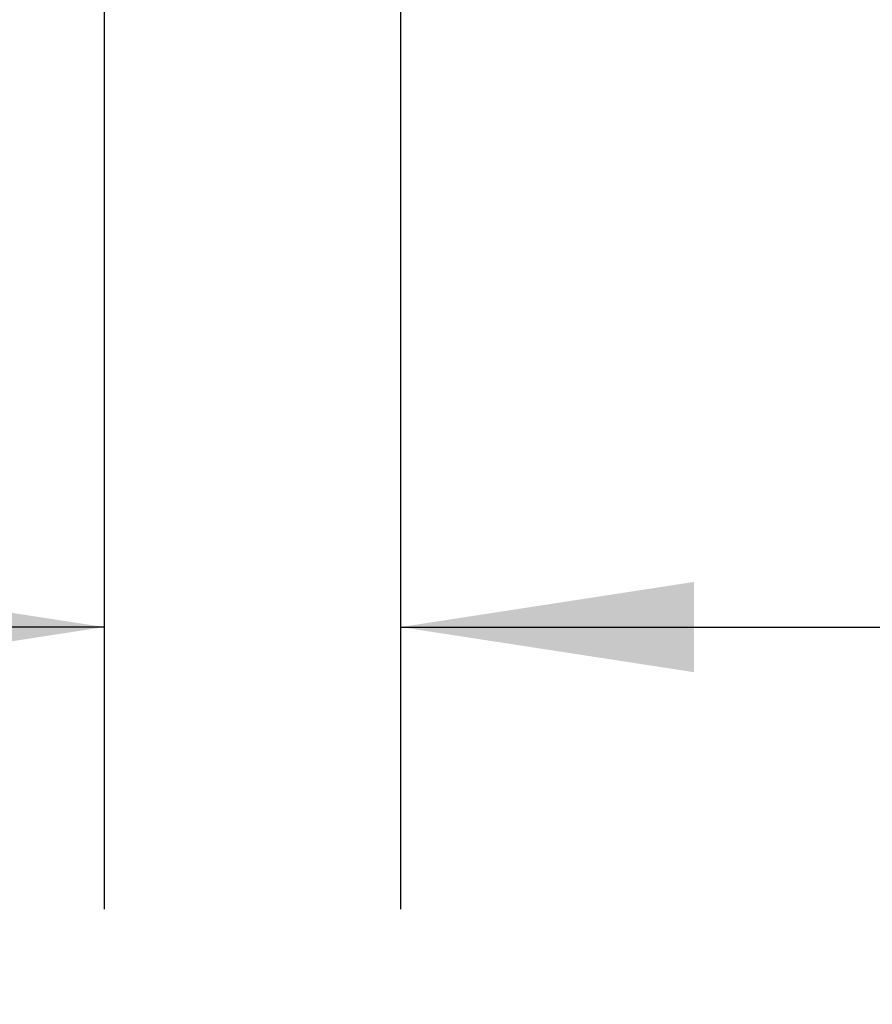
# Model space of a CAD drawing. Header units: millimetres. Extents: x 0 to 838, y 0 to 648.
# Tile 13 of 59: x 112 to 140, y 397 to 430. Entities that reach past the tile are written whole.
import ezdxf

# ---------------------------------------------------------------- set-up
doc = ezdxf.new("R2010")
doc.units = ezdxf.units.MM
doc.header["$LTSCALE"] = 3
doc.layers.add('DIMENSIONS', color=140, linetype='Continuous', lineweight=25)
doc.styles.add('SLDTEXTSTYLE0', font='TXT', dxfattribs={"width": 0.7})
doc.dimstyles.new('SLDDIMSTYLE1', dxfattribs={"dimtxt": 6.474023, "dimasz": 9.906, "dimexe": 0, "dimexo": 0.0625, "dimgap": 1.618506, "dimtad": 0, "dimtih": 1, "dimtoh": 1, "dimdec": 1, "dimrnd": 1e-09, "dimzin": 4, "dimdsep": 46, "dimtxsty": 'SLDTEXTSTYLE0', "dimsah": 1, "dimcen": 0.09, "dimadec": 0, "dimazin": 1, "dimtfac": 1, "dimtdec": 1, "dimtmove": 0, "dimatfit": 0, "dimfxl": 0, "dimfrac": 2, "dimtolj": 1, "dimtzin": 12, "dimarcsym": 0})
doc.dimstyles.new('SLDDIMSTYLE4', dxfattribs={"dimtxt": 6.474023, "dimasz": 9.906, "dimexe": 0, "dimexo": 0.0625, "dimgap": 1.618506, "dimtad": 0, "dimtih": 1, "dimtoh": 1, "dimdec": 4, "dimlfac": 3, "dimzin": 12, "dimdsep": 46, "dimtxsty": 'SLDTEXTSTYLE0', "dimsah": 1, "dimcen": 0.09, "dimadec": 0, "dimazin": 3, "dimtfac": 1, "dimtdec": 0, "dimtofl": 0, "dimtmove": 0, "dimatfit": 3, "dimfxl": 0, "dimfrac": 2, "dimtolj": 1, "dimtzin": 12, "dimarcsym": 0})

# ---------------------------------------------------------------- blocks, each defined once
blk = doc.blocks.new('_D_6')
at = {"layer": 'DIMENSIONS'}
for p, q in [((200.156, 358.632), (150.766, 408.022)), ((185.076, 357.402), (129.799, 357.402))]:
    blk.add_line(p, q, dxfattribs=at)
for start, end in [(135, 151.26948), (161.64534, 180)]:
    blk.add_arc((201.386, 357.402), 62.062, start, end, dxfattribs=at)
for points in [[(157.502, 401.287), (149.913, 394.739), (152.232, 392.761)], [(139.324, 357.402), (141.627, 367.157), (138.588, 367.398)]]:
    blk.add_solid(points, dxfattribs=at)
at = {"layer": 'DIMENSIONS', "insert": (136.767, 385.131), "char_height": 6.35, "attachment_point": 1, "style": 'SLDTEXTSTYLE0'}
blk.add_mtext('45°', dxfattribs=at)
blk = doc.blocks.new('_D_19')
at = {"layer": 'DIMENSIONS'}
for p, q in [((114.386, 471.84), (114.386, 400.144)), ((124.386, 442.726), (124.386, 400.144)), ((74.27, 409.669), (72.096, 409.669)), ((72.096, 409.669), (72.096, 399.38)), ((93.508, 409.669), (95.682, 409.669)), ((95.682, 409.669), (95.682, 399.38)), ((114.386, 409.669), (102.281, 409.669)), ((124.386, 409.669), (143.436, 409.669)), ((72.096, 399.38), (74.27, 399.38)), ((95.682, 399.38), (93.508, 399.38))]:
    blk.add_line(p, q, dxfattribs=at)
for points in [[(114.386, 409.669), (104.48, 411.193), (104.48, 408.145)], [(124.386, 409.669), (134.292, 408.145), (134.292, 411.193)]]:
    blk.add_solid(points, dxfattribs=at)
at = {"layer": 'DIMENSIONS', "char_height": 6.35, "attachment_point": 1, "style": 'SLDTEXTSTYLE0'}
for s, insert in [('10.0', (74.27, 419.304)), ('0.39', (74.27, 407.565))]:
    blk.add_mtext(s, dxfattribs=dict(at, insert=insert))

msp = doc.modelspace()

# ---------------------------------------------------------------- dimensions: what is measured, and where the dimension line sits
at = {"layer": 'DIMENSIONS'}
dim = msp.add_linear_dim(base=(114.385736, 409.668928), p1=(124.385736, 446.535524), p2=(114.385736, 475.649738), angle=0, dimstyle='SLDDIMSTYLE1', dxfattribs=at)
dim.commit()
dim.dimension.update_dxf_attribs({"geometry": '_D_19', "text_midpoint": (83.889411, 409.668928), "dimtype": 160})
dim = msp.add_angular_dim_2l(base=(151.733459, 394.635422), line1=((202.850202, 355.938026), (217.92127, 340.866958)), line2=((188.885736, 357.402492), (199.314669, 357.402492)), dimstyle='SLDDIMSTYLE4', dxfattribs=at)
dim.commit()
dim.dimension.update_dxf_attribs({"geometry": '_D_6', "text_midpoint": (144.445814, 382.090241), "dimtype": 162})

doc.saveas('drawing.dxf')
